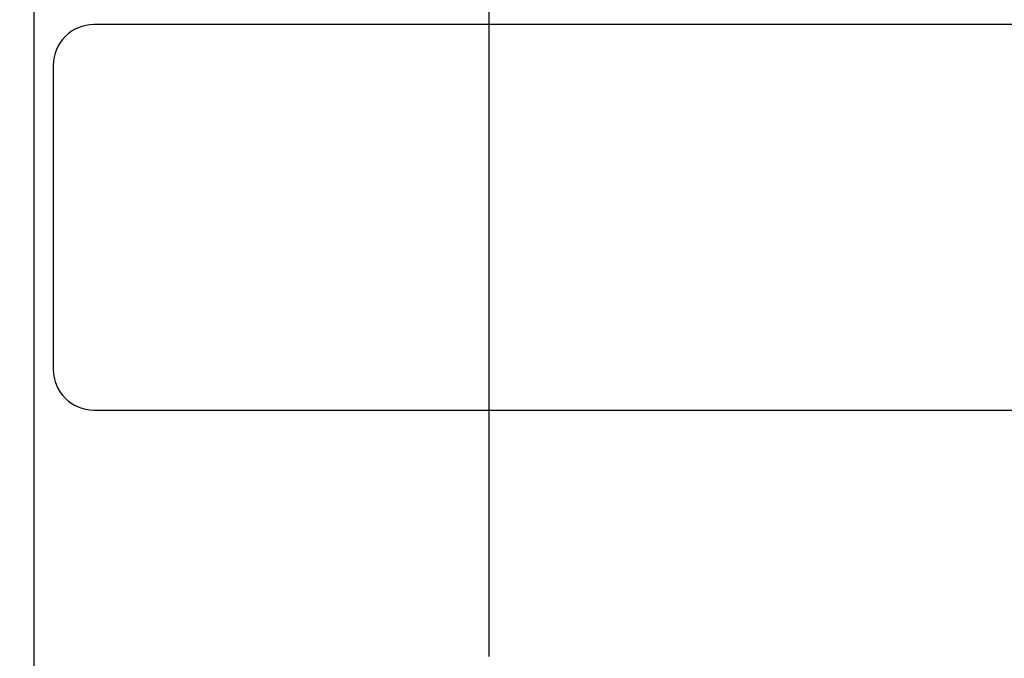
# Model space of a CAD drawing. Header units: inches. Extents: x 0 to 34, y 0 to 22.
# Tile 14 of 64: x 10.1 to 12, y 16.2 to 17.4. Entities that reach past the tile are written whole.
import ezdxf

# ---------------------------------------------------------------- set-up
doc = ezdxf.new("R2010")
doc.units = ezdxf.units.IN
doc.header["$LTSCALE"] = 1.87
doc.header["$MEASUREMENT"] = 0
doc.layers.get('0').update_dxf_attribs({"linetype": 'CONTINUOUS'})
doc.layers.add('DIMENSIONS', color=7, linetype='CONTINUOUS')
doc.styles.get("Standard").update_dxf_attribs({"font": 'txt', "width": 0.8})
doc.dimstyles.new('DIMSTYLE_1', dxfattribs={"dimtxt": 0.125, "dimasz": 0.18, "dimexe": 0.125, "dimexo": 0.0625, "dimgap": 0.03125, "dimtad": 0, "dimtih": 1, "dimtoh": 1, "dimdec": 3, "dimzin": 4, "dimdsep": 46, "dimtxsty": 'STANDARD', "dimblk": '_FILLED', "dimblk1": '_FILLED', "dimblk2": '_FILLED', "dimcen": 0.09, "dimadec": 0, "dimazin": 0, "dimtp": 0.01, "dimtm": 0.01, "dimtfac": 1, "dimtdec": 3, "dimtofl": 0, "dimtmove": 0, "dimatfit": 3, "dimldrblk": '_FILLED', "dimfxl": 1, "dimtolj": 1, "dimtzin": 4, "dimarcsym": 0})

# ---------------------------------------------------------------- blocks, each defined once
blk = doc.blocks.new('*D9')
at = {"layer": 'DIMENSIONS', "color": 2, "linetype": 'CONTINUOUS'}
blk.add_line((11.0476, 16.209), (11.0476, 18.5579), dxfattribs=at)
at = {"layer": 'DIMENSIONS', "color": 2, "linetype": 'CONTINUOUS', "insert": (10.9851, 18.6204), "char_height": 0.125, "width": 1.425, "attachment_point": 1, "rotation": 90, "line_spacing_factor": 0.9}
blk.add_mtext('3.950{\\Ftxt.shx;\\W1.000000;\\H0.125000; }[100.33]', dxfattribs=at)
blk = doc.blocks.new('_FILLED')
at = {"color": 0, "linetype": 'BYBLOCK'}
blk.add_solid([(0, 0), (-1, 0.174), (-1, -0.174)], dxfattribs=at)
blk = doc.blocks.new('*D11')
at = {"layer": 'DIMENSIONS', "color": 2, "linetype": 'CONTINUOUS'}
blk.add_line((12.9076, 16.209), (12.9076, 18.5579), dxfattribs=at)
at = {"layer": 'DIMENSIONS', "color": 2, "linetype": 'CONTINUOUS', "insert": (12.8451, 18.6204), "char_height": 0.125, "width": 1.425, "attachment_point": 1, "rotation": 90, "line_spacing_factor": 0.9}
blk.add_mtext('5.810{\\Ftxt.shx;\\W1.000000;\\H0.125000; }[147.57]', dxfattribs=at)

msp = doc.modelspace()

# ---------------------------------------------------------------- linework, layer by layer
at = {"color": 7, "linetype": 'CONTINUOUS'}
for p, q in [((10.1646, 14.5748), (10.1646, 17.6975)), ((13.6665, 17.4354), (10.2807, 17.4354)), ((10.2019, 17.3566), (10.2019, 16.7661)), ((10.2807, 16.6873), (13.6665, 16.6873))]:
    msp.add_line(p, q, dxfattribs=at)
for centre, start, end in [((10.2807, 17.3566), 90, 180), ((10.2807, 16.7661), 180, 270)]:
    msp.add_arc(centre, 0.0787, start, end, dxfattribs=at)

# ---------------------------------------------------------------- dimensions: what is measured, and where the dimension line sits
at = {"layer": 'DIMENSIONS', "color": 2, "linetype": 'CONTINUOUS'}
for feature_location, origin, picture, middle in [((11.0476, 16.209), (7.0976, 17.7554), '*D9', (11.0476, 19.3329)), ((12.9076, 16.209), (7.0976, 16.1465), '*D11', (12.9076, 19.3329))]:
    dim = msp.add_ordinate_dim(feature_location=feature_location, offset=(0, 2.3489), dtype=1, origin=origin, dimstyle='DIMSTYLE_1', dxfattribs=at)
    dim.commit()
    dim.dimension.update_dxf_attribs({"geometry": picture, "text_midpoint": middle})

doc.saveas('drawing.dxf')
